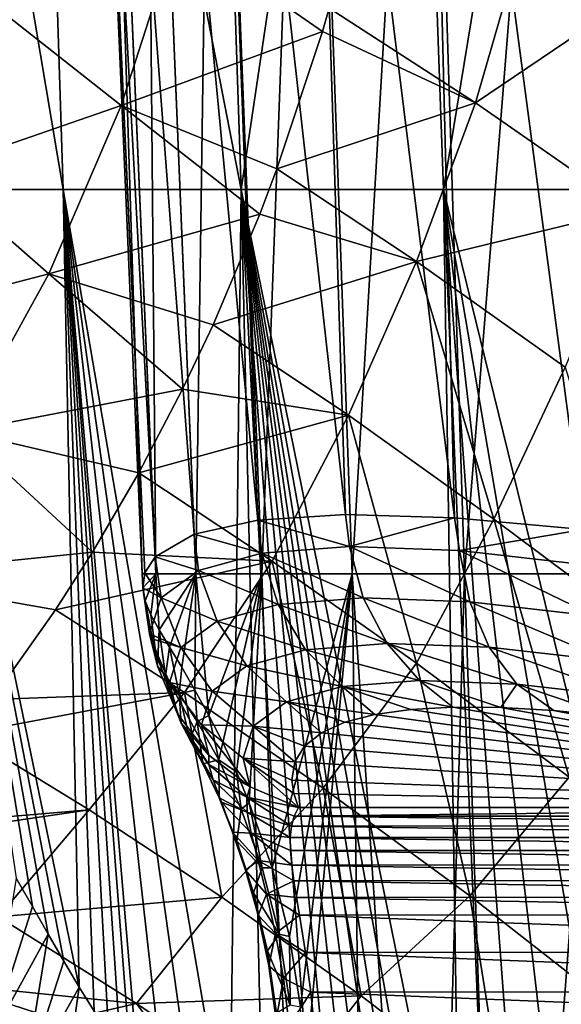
# Model space of a CAD drawing. Header units: metres. Extents: x -62 to 300, y -109 to 109.
# Tile 93 of 256: x -9.27 to -5.49, y -66.17 to -59.3. Entities that reach past the tile are written whole.
import ezdxf

# ---------------------------------------------------------------- set-up
doc = ezdxf.new("R2010")
doc.units = ezdxf.units.M
doc.layers.add('solid_500635', color=7, linetype='CONTINUOUS')

msp = doc.modelspace()

# ---------------------------------------------------------------- linework, layer by layer
at = {"layer": 'solid_500635'}
for points in [[(-10.252373, -52.848614, 6.5888), (-10.006581, -60.484821, 6.276849), (-8.965108, -60.484821, 7.691381)], [(-9.210335, -52.848614, 7.9808), (-10.252373, -52.848614, 6.5888), (-8.965108, -60.484821, 7.691381)], [(-9.210335, -52.848614, 7.9808), (-8.965108, -60.484821, 7.691381), (-7.72538, -60.484821, 8.935827)], [(-7.9808, -52.848614, 9.210335), (-9.210335, -52.848614, 7.9808), (-7.72538, -60.484821, 8.935827)], [(-6.5888, -52.848614, 10.252373), (-7.9808, -52.848614, 9.210335), (-7.72538, -60.484821, 8.935827)], [(-6.5888, -52.848614, 10.252373), (-7.72538, -60.484821, 8.935827), (-6.314815, -60.484821, 9.982666)], [(-5.062671, -52.848614, 11.085702), (-6.5888, -52.848614, 10.252373), (-6.314815, -60.484821, 9.982666)], [(-5.062671, -52.848614, 11.085702), (-6.314815, -60.484821, 9.982666), (-4.764603, -60.484821, 10.808749)], [(-8.394999, -63.158161, -0.563019), (-8.787308, -54.526566), (-8.783392, -54.599224)], [(-8.323885, -63.046669, -1.251908), (-8.787308, -54.526566), (-8.394999, -63.158161, -0.563019)], [(-8.689161, -54.526566, -1.30968), (-8.787308, -54.526566), (-8.323885, -63.046669, -1.251908)], [(-8.783392, -54.599224), (-8.689161, -54.526566, 1.30968), (-8.413626, -63.165276)], [(-8.689161, -54.526566, 1.30968), (-8.319653, -63.165276, 1.253986), (-8.413626, -63.165276)], [(-8.689161, -54.526566, 1.30968), (-8.396913, -54.526566, 2.590105), (-8.319653, -63.165276, 1.253986)], [(-8.053112, -62.88924, -2.467647), (-8.689161, -54.526566, -1.30968), (-8.323885, -63.046669, -1.251908)], [(-8.053112, -62.88924, -2.467647), (-8.396913, -54.526566, -2.590105), (-8.689161, -54.526566, -1.30968)], [(-8.396913, -54.526566, 2.590105), (-8.039832, -63.165276, 2.47996), (-8.319653, -63.165276, 1.253986)], [(-8.396913, -54.526566, 2.590105), (-7.917091, -54.526566, 3.81267), (-8.039832, -63.165276, 2.47996)], [(-7.60747, -62.7906, -3.622667), (-7.917091, -54.526566, -3.81267), (-8.396913, -54.526566, -2.590105)], [(-8.053112, -62.88924, -2.467647), (-7.60747, -62.7906, -3.622667), (-8.396913, -54.526566, -2.590105)], [(-7.917091, -54.526566, 3.81267), (-7.580415, -63.165276, 3.650535), (-8.039832, -63.165276, 2.47996)], [(-7.917091, -54.526566, 3.81267), (-7.260415, -54.526566, 4.950067), (-7.580415, -63.165276, 3.650535)], [(-6.998219, -62.752052, -4.695105), (-7.260415, -54.526566, -4.950067), (-7.917091, -54.526566, -3.81267)], [(-7.60747, -62.7906, -3.622667), (-6.998219, -62.752052, -4.695105), (-7.917091, -54.526566, -3.81267)], [(-7.260415, -54.526566, 4.950067), (-6.951663, -63.165276, 4.739564), (-7.580415, -63.165276, 3.650535)], [(-7.260415, -54.526566, 4.950067), (-6.441553, -54.526566, 5.976887), (-6.951663, -63.165276, 4.739564)], [(-6.237777, -62.77409, -5.665401), (-6.441553, -54.526566, -5.976887), (-7.260415, -54.526566, -4.950067)], [(-6.998219, -62.752052, -4.695105), (-6.237777, -62.77409, -5.665401), (-7.260415, -54.526566, -4.950067)], [(-6.441553, -54.526566, 5.976887), (-6.167624, -63.165276, 5.722719), (-6.951663, -63.165276, 4.739564)], [(-6.441553, -54.526566, 5.976887), (-5.478797, -54.526566, 6.870194), (-6.167624, -63.165276, 5.722719)], [(-5.339831, -62.85648, -6.515094), (-5.478797, -54.526566, -6.870194), (-6.441553, -54.526566, -5.976887)], [(-6.237777, -62.77409, -5.665401), (-5.339831, -62.85648, -6.515094), (-6.441553, -54.526566, -5.976887)], [(-5.478797, -54.526566, 6.870194), (-5.24581, -63.165276, 6.578037), (-6.167624, -63.165276, 5.722719)], [(-8.394999, -63.158161, -0.563019), (-8.783392, -54.599224), (-8.413626, -63.165276)], [(-8.168373, -58.682114, -8.77133), (-8.561923, -59.90015, -8.728013), (-9.429881, -59.215851, -7.772156)], [(-8.168373, -58.682114, -8.77133), (-7.157706, -59.383247, -9.591311), (-8.561923, -59.90015, -8.728013)], [(-8.168373, -58.682114, -8.77133), (-7.110384, -59.22052, -9.602831), (-7.157706, -59.383247, -9.591311)], [(-6.090577, -59.881332, -10.24956), (-7.110384, -59.22052, -9.602831), (-5.766238, -58.754169, -10.39183)], [(-6.090577, -59.881332, -10.24956), (-5.766238, -58.754169, -10.39183), (-5.090704, -59.205669, -10.717291)], [(-8.561923, -59.90015, -8.728013), (-9.883895, -60.356716, -7.829632), (-9.429881, -59.215851, -7.772156)], [(-7.157706, -59.383247, -9.591311), (-7.110384, -59.22052, -9.602831), (-6.090577, -59.881332, -10.24956)], [(-5.018317, -60.62735, -10.783707), (-6.090577, -59.881332, -10.24956), (-5.090704, -59.205669, -10.717291)], [(-8.561923, -59.90015, -8.728013), (-7.157706, -59.383247, -9.591311), (-7.475625, -60.34267, -9.580503)], [(-7.475625, -60.34267, -9.580503), (-7.157706, -59.383247, -9.591311), (-6.090577, -59.881332, -10.24956)], [(-8.561923, -59.90015, -8.728013), (-9.066285, -61.072697, -8.832461), (-9.883895, -60.356716, -7.829632)], [(-8.561923, -59.90015, -8.728013), (-7.594735, -60.657211, -9.598805), (-9.066285, -61.072697, -8.832461)], [(-8.561923, -59.90015, -8.728013), (-7.475625, -60.34267, -9.580503), (-7.594735, -60.657211, -9.598805)], [(-6.501846, -60.987724, -10.243539), (-7.475625, -60.34267, -9.580503), (-6.090577, -59.881332, -10.24956)], [(-6.501846, -60.987724, -10.243539), (-6.090577, -59.881332, -10.24956), (-5.018317, -60.62735, -10.783707)], [(-9.066285, -61.072697, -8.832461), (-10.447631, -61.434147, -8.008621), (-9.883895, -60.356716, -7.829632)], [(-7.594735, -60.657211, -9.598805), (-7.475625, -60.34267, -9.580503), (-6.501846, -60.987724, -10.243539)], [(-10.006581, -60.484821, 6.276849), (-8.96075, -65.864525, 7.422946), (-8.853005, -66.045822, 7.543905)], [(-8.965108, -60.484821, 7.691381), (-10.006581, -60.484821, 6.276849), (-8.853005, -66.045822, 7.543905)], [(-10.006581, -60.484821, 6.276849), (-9.069475, -65.675964, 7.297616), (-8.96075, -65.864525, 7.422946)], [(-10.006581, -60.484821, 6.276849), (-9.179608, -65.483383, 7.166967), (-9.069475, -65.675964, 7.297616)], [(-10.006581, -60.484821, 6.276849), (-9.292625, -65.285339, 7.028763), (-9.179608, -65.483383, 7.166967)], [(-8.965108, -60.484821, 7.691381), (-8.496992, -66.547394, 7.924396), (-8.444633, -66.591751, 7.9786)], [(-8.264602, -66.745224, 8.159686), (-8.965108, -60.484821, 7.691381), (-8.444633, -66.591751, 7.9786)], [(-8.965108, -60.484821, 7.691381), (-8.565719, -66.470436, 7.852841), (-8.496992, -66.547394, 7.924396)], [(-8.965108, -60.484821, 7.691381), (-8.649849, -66.360168, 7.76415), (-8.565719, -66.470436, 7.852841)], [(-8.965108, -60.484821, 7.691381), (-8.748509, -66.213219, 7.658388), (-8.649849, -66.360168, 7.76415)], [(-8.965108, -60.484821, 7.691381), (-8.853005, -66.045822, 7.543905), (-8.748509, -66.213219, 7.658388)], [(-7.804467, -67.248367, 8.58505), (-7.72538, -60.484821, 8.935827), (-8.965108, -60.484821, 7.691381)], [(-8.049754, -66.96627, 8.36448), (-7.804467, -67.248367, 8.58505), (-8.965108, -60.484821, 7.691381)], [(-8.264602, -66.745224, 8.159686), (-8.049754, -66.96627, 8.36448), (-8.965108, -60.484821, 7.691381)], [(-7.804467, -67.248367, 8.58505), (-7.564467, -67.526558, 8.789084), (-7.72538, -60.484821, 8.935827)], [(-6.198453, -67.993736, 9.788637), (-6.314815, -60.484821, 9.982666), (-7.72538, -60.484821, 8.935827)], [(-6.362245, -68.067024, 9.681168), (-6.198453, -67.993736, 9.788637), (-7.72538, -60.484821, 8.935827)], [(-6.501618, -68.109116, 9.587082), (-6.362245, -68.067024, 9.681168), (-7.72538, -60.484821, 8.935827)], [(-6.622525, -68.118683, 9.503726), (-6.501618, -68.109116, 9.587082), (-7.72538, -60.484821, 8.935827)], [(-6.740637, -68.109756, 9.420546), (-6.622525, -68.118683, 9.503726), (-7.72538, -60.484821, 8.935827)], [(-6.867696, -68.075493, 9.329196), (-6.740637, -68.109756, 9.420546), (-7.72538, -60.484821, 8.935827)], [(-7.007033, -68.013771, 9.226598), (-6.867696, -68.075493, 9.329196), (-7.72538, -60.484821, 8.935827)], [(-7.166256, -67.907837, 9.10629), (-7.007033, -68.013771, 9.226598), (-7.72538, -60.484821, 8.935827)], [(-7.351802, -67.747322, 8.961554), (-7.166256, -67.907837, 9.10629), (-7.72538, -60.484821, 8.935827)], [(-7.564467, -67.526558, 8.789084), (-7.351802, -67.747322, 8.961554), (-7.72538, -60.484821, 8.935827)], [(-4.801365, -66.646637, 10.577615), (-4.764603, -60.484821, 10.808749), (-6.314815, -60.484821, 9.982666)], [(-5.187737, -67.093445, 10.381817), (-4.801365, -66.646637, 10.577615), (-6.314815, -60.484821, 9.982666)], [(-5.507585, -67.438461, 10.206893), (-5.187737, -67.093445, 10.381817), (-6.314815, -60.484821, 9.982666)], [(-5.778294, -67.694954, 10.049664), (-5.507585, -67.438461, 10.206893), (-6.314815, -60.484821, 9.982666)], [(-6.005927, -67.876389, 9.910796), (-5.778294, -67.694954, 10.049664), (-6.314815, -60.484821, 9.982666)], [(-6.198453, -67.993736, 9.788637), (-6.005927, -67.876389, 9.910796), (-6.314815, -60.484821, 9.982666)], [(-9.066285, -61.072697, -8.832461), (-7.594735, -60.657211, -9.598805), (-7.920542, -61.42981, -9.692554)], [(-7.920542, -61.42981, -9.692554), (-7.594735, -60.657211, -9.598805), (-6.501846, -60.987724, -10.243539)], [(-5.465254, -61.723518, -10.807846), (-6.501846, -60.987724, -10.243539), (-5.018317, -60.62735, -10.783707)], [(-6.976997, -62.059338, -10.380149), (-7.920542, -61.42981, -9.692554), (-6.501846, -60.987724, -10.243539)], [(-5.963248, -62.783585, -10.979938), (-6.976997, -62.059338, -10.380149), (-6.501846, -60.987724, -10.243539)], [(-5.963248, -62.783585, -10.979938), (-6.501846, -60.987724, -10.243539), (-5.465254, -61.723518, -10.807846)], [(-9.066285, -61.072697, -8.832461), (-9.671078, -62.173412, -9.083435), (-10.447631, -61.434147, -8.008621)], [(-9.066285, -61.072697, -8.832461), (-8.132792, -61.877998, -9.781063), (-9.671078, -62.173412, -9.083435)], [(-9.066285, -61.072697, -8.832461), (-7.920542, -61.42981, -9.692554), (-8.132792, -61.877998, -9.781063)], [(-8.132792, -61.877998, -9.781063), (-7.920542, -61.42981, -9.692554), (-6.976997, -62.059338, -10.380149)], [(-4.890528, -63.58522, -11.485051), (-5.963248, -62.783585, -10.979938), (-5.465254, -61.723518, -10.807846)], [(-9.671078, -62.173412, -9.083435), (-8.132792, -61.877998, -9.781063), (-8.437485, -62.46117, -9.938092)], [(-8.437485, -62.46117, -9.938092), (-8.132792, -61.877998, -9.781063), (-6.976997, -62.059338, -10.380149)], [(-7.507507, -63.075478, -10.658095), (-8.437485, -62.46117, -9.938092), (-6.976997, -62.059338, -10.380149)], [(-6.503172, -63.787113, -11.298077), (-7.507507, -63.075478, -10.658095), (-6.976997, -62.059338, -10.380149)], [(-6.503172, -63.787113, -11.298077), (-6.976997, -62.059338, -10.380149), (-5.963248, -62.783585, -10.979938)], [(-9.671078, -62.173412, -9.083435), (-8.760419, -63.014824, -10.136588), (-10.362138, -63.17857, -9.474212)], [(-9.671078, -62.173412, -9.083435), (-8.437485, -62.46117, -9.938092), (-8.760419, -63.014824, -10.136588)], [(-8.760419, -63.014824, -10.136588), (-8.437485, -62.46117, -9.938092), (-7.507507, -63.075478, -10.658095)], [(-7.581706, -63.020775, -3.617112), (-7.60747, -62.7906, -3.622667), (-8.053112, -62.88924, -2.467647)], [(-6.970358, -62.973663, -4.693483), (-6.998219, -62.752052, -4.695105), (-7.60747, -62.7906, -3.622667)], [(-6.970358, -62.973663, -4.693483), (-7.60747, -62.7906, -3.622667), (-7.581706, -63.020775, -3.617112)], [(-6.970358, -62.973663, -4.693483), (-6.237777, -62.77409, -5.665401), (-6.998219, -62.752052, -4.695105)], [(-6.203333, -63.002129, -5.666066), (-6.237777, -62.77409, -5.665401), (-6.970358, -62.973663, -4.693483)], [(-5.439128, -64.583099, -11.849964), (-6.503172, -63.787113, -11.298077), (-5.963248, -62.783585, -10.979938)], [(-6.203333, -63.002129, -5.666066), (-5.339831, -62.85648, -6.515094), (-6.237777, -62.77409, -5.665401)], [(-5.439128, -64.583099, -11.849964), (-5.963248, -62.783585, -10.979938), (-4.890528, -63.58522, -11.485051)], [(-5.302671, -63.104988, -6.508466), (-5.339831, -62.85648, -6.515094), (-6.203333, -63.002129, -5.666066)], [(-8.021936, -63.141457, -2.467649), (-8.053112, -62.88924, -2.467647), (-8.323885, -63.046669, -1.251908)], [(-7.581706, -63.020775, -3.617112), (-8.053112, -62.88924, -2.467647), (-8.021936, -63.141457, -2.467649)], [(-6.970358, -62.973663, -4.693483), (-7.581706, -63.020775, -3.617112), (-6.874334, -63.331768, -4.632153)], [(-6.970358, -62.973663, -4.693483), (-6.874334, -63.331768, -4.632153), (-6.131471, -63.359337, -5.574098)], [(-6.203333, -63.002129, -5.666066), (-6.970358, -62.973663, -4.693483), (-6.131471, -63.359337, -5.574098)], [(-6.203333, -63.002129, -5.666066), (-6.131471, -63.359337, -5.574098), (-5.258948, -63.458984, -6.390174)], [(-5.302671, -63.104988, -6.508466), (-6.203333, -63.002129, -5.666066), (-5.258948, -63.458984, -6.390174)], [(-10.362138, -63.17857, -9.474212), (-8.760419, -63.014824, -10.136588), (-9.017859, -63.416504, -10.314577)], [(-9.017859, -63.416504, -10.314577), (-8.760419, -63.014824, -10.136588), (-7.507507, -63.075478, -10.658095)], [(-8.120491, -63.992207, -11.047402), (-9.017859, -63.416504, -10.314577), (-7.507507, -63.075478, -10.658095)], [(-8.282796, -63.331123, -1.276656), (-8.323885, -63.046669, -1.251908), (-8.394999, -63.158161, -0.563019)], [(-8.021936, -63.141457, -2.467649), (-8.323885, -63.046669, -1.251908), (-8.282796, -63.331123, -1.276656)], [(-7.153144, -64.65921, -11.710254), (-8.120491, -63.992207, -11.047402), (-7.507507, -63.075478, -10.658095)], [(-7.581706, -63.020775, -3.617112), (-8.021936, -63.141457, -2.467649), (-7.466443, -63.377399, -3.589648)], [(-7.581706, -63.020775, -3.617112), (-7.466443, -63.377399, -3.589648), (-6.874334, -63.331768, -4.632153)], [(-7.153144, -64.65921, -11.710254), (-7.507507, -63.075478, -10.658095), (-6.503172, -63.787113, -11.298077)], [(-8.021936, -63.141457, -2.467649), (-8.282796, -63.331123, -1.276656), (-7.892956, -63.494328, -2.475978)], [(-8.021936, -63.141457, -2.467649), (-7.892956, -63.494328, -2.475978), (-7.466443, -63.377399, -3.589648)], [(-10.362138, -63.17857, -9.474212), (-9.017859, -63.416504, -10.314577), (-9.462118, -64.039612, -10.656599)], [(-8.394999, -63.158161, -0.563019), (-8.413626, -63.165276), (-8.41051, -63.261387)], [(-8.41051, -63.261387), (-8.413626, -63.165276), (-8.319653, -63.165276, 1.253986)], [(-8.282796, -63.331123, -1.276656), (-8.394999, -63.158161, -0.563019), (-8.41051, -63.261387)], [(-8.394785, -63.353649, 0.462941), (-8.41051, -63.261387), (-8.319653, -63.165276, 1.253986)], [(-8.353913, -63.451591, 0.919924), (-8.394785, -63.353649, 0.462941), (-8.319653, -63.165276, 1.253986)], [(-8.296077, -63.554234, 1.324596), (-8.353913, -63.451591, 0.919924), (-8.319653, -63.165276, 1.253986)], [(-8.296077, -63.554234, 1.324596), (-8.319653, -63.165276, 1.253986), (-8.039832, -63.165276, 2.47996)], [(-8.223321, -63.6754, 1.700732), (-8.296077, -63.554234, 1.324596), (-8.039832, -63.165276, 2.47996)], [(-8.139224, -63.815308, 2.048286), (-8.223321, -63.6754, 1.700732), (-8.039832, -63.165276, 2.47996)], [(-8.046832, -63.975262, 2.368218), (-8.139224, -63.815308, 2.048286), (-8.039832, -63.165276, 2.47996)], [(-7.950089, -64.15155, 2.658275), (-8.046832, -63.975262, 2.368218), (-8.039832, -63.165276, 2.47996)], [(-7.950089, -64.15155, 2.658275), (-8.039832, -63.165276, 2.47996), (-7.580415, -63.165276, 3.650535)], [(-7.853002, -64.341339, 2.916461), (-7.950089, -64.15155, 2.658275), (-7.580415, -63.165276, 3.650535)], [(-7.758075, -64.546043, 3.144356), (-7.853002, -64.341339, 2.916461), (-7.580415, -63.165276, 3.650535)], [(-7.667761, -64.760368, 3.343151), (-7.758075, -64.546043, 3.144356), (-7.580415, -63.165276, 3.650535)], [(-7.50954, -65.214447, 3.655864), (-7.667761, -64.760368, 3.343151), (-7.580415, -63.165276, 3.650535)], [(-7.50954, -65.214447, 3.655864), (-7.580415, -63.165276, 3.650535), (-6.951663, -63.165276, 4.739564)], [(-7.388257, -65.693367, 3.867487), (-7.50954, -65.214447, 3.655864), (-6.951663, -63.165276, 4.739564)], [(-7.310669, -66.186295, 3.985865), (-7.388257, -65.693367, 3.867487), (-6.951663, -63.165276, 4.739564)], [(-7.280243, -66.684723, 4.016021), (-7.310669, -66.186295, 3.985865), (-6.951663, -63.165276, 4.739564)], [(-6.84885, -70.916893, 4.574399), (-7.280243, -66.684723, 4.016021), (-6.951663, -63.165276, 4.739564)], [(-6.400339, -71.269981, 5.176414), (-6.951663, -63.165276, 4.739564), (-6.167624, -63.165276, 5.722719)], [(-6.400339, -71.269981, 5.176414), (-6.84885, -70.916893, 4.574399), (-6.951663, -63.165276, 4.739564)], [(-5.88336, -71.556984, 5.752444), (-6.400339, -71.269981, 5.176414), (-6.167624, -63.165276, 5.722719)], [(-5.88336, -71.556984, 5.752444), (-6.167624, -63.165276, 5.722719), (-5.24581, -63.165276, 6.578037)], [(-5.286323, -71.745773, 6.302098), (-5.88336, -71.556984, 5.752444), (-5.24581, -63.165276, 6.578037)], [(-8.306751, -63.808514, 0.817575), (-8.41051, -63.261387), (-8.394785, -63.353649, 0.462941)], [(-8.362963, -63.582912, -0.075676), (-8.41051, -63.261387), (-8.306751, -63.808514, 0.817575)], [(-8.282796, -63.331123, -1.276656), (-8.41051, -63.261387), (-8.362963, -63.582912, -0.075676)], [(-8.282796, -63.331123, -1.276656), (-8.362963, -63.582912, -0.075676), (-8.145825, -63.678204, -1.321404)], [(-8.282796, -63.331123, -1.276656), (-8.145825, -63.678204, -1.321404), (-7.892956, -63.494328, -2.475978)], [(-6.874334, -63.331768, -4.632153), (-7.466443, -63.377399, -3.589648), (-6.707584, -63.65033, -4.522882)], [(-6.874334, -63.331768, -4.632153), (-6.707584, -63.65033, -4.522882), (-5.995376, -63.676762, -5.425957)], [(-6.131471, -63.359337, -5.574098), (-6.874334, -63.331768, -4.632153), (-5.995376, -63.676762, -5.425957)], [(-9.462118, -64.039612, -10.656599), (-9.017859, -63.416504, -10.314577), (-8.120491, -63.992207, -11.047402)], [(-8.306751, -63.808514, 0.817575), (-8.394785, -63.353649, 0.462941), (-8.353913, -63.451591, 0.919924)], [(-7.466443, -63.377399, -3.589648), (-7.892956, -63.494328, -2.475978), (-7.275286, -63.69408, -3.523343)], [(-7.466443, -63.377399, -3.589648), (-7.275286, -63.69408, -3.523343), (-6.707584, -63.65033, -4.522882)], [(-6.131471, -63.359337, -5.574098), (-5.995376, -63.676762, -5.425957), (-5.158551, -63.772335, -6.208636)], [(-5.258948, -63.458984, -6.390174), (-6.131471, -63.359337, -5.574098), (-5.158551, -63.772335, -6.208636)], [(-8.306751, -63.808514, 0.817575), (-8.353913, -63.451591, 0.919924), (-8.296077, -63.554234, 1.324596)], [(-8.306751, -63.808514, 0.817575), (-8.296077, -63.554234, 1.324596), (-8.251424, -63.876572, 1.347666)], [(-8.251424, -63.876572, 1.347666), (-8.296077, -63.554234, 1.324596), (-8.223321, -63.6754, 1.700732)], [(-7.892956, -63.494328, -2.475978), (-8.145825, -63.678204, -1.321404), (-7.684396, -63.806244, -2.455083)], [(-7.892956, -63.494328, -2.475978), (-7.684396, -63.806244, -2.455083), (-7.275286, -63.69408, -3.523343)], [(-8.362963, -63.582912, -0.075676), (-8.306751, -63.808514, 0.817575), (-8.169012, -64.141502, 0.710952)], [(-8.354082, -63.614677, -0.083184), (-8.362963, -63.582912, -0.075676), (-8.169012, -64.141502, 0.710952)], [(-8.145825, -63.678204, -1.321404), (-8.362963, -63.582912, -0.075676), (-8.354082, -63.614677, -0.083184)], [(-8.223586, -63.922478, -0.156272), (-8.354082, -63.614677, -0.083184), (-8.169012, -64.141502, 0.710952)], [(-8.145825, -63.678204, -1.321404), (-8.354082, -63.614677, -0.083184), (-8.223586, -63.922478, -0.156272)], [(-8.251424, -63.876572, 1.347666), (-8.223321, -63.6754, 1.700732), (-8.157393, -64.001053, 1.865955)], [(-8.145825, -63.678204, -1.321404), (-8.223586, -63.922478, -0.156272), (-7.927129, -63.982765, -1.346712)], [(-8.157393, -64.001053, 1.865955), (-8.223321, -63.6754, 1.700732), (-8.139224, -63.815308, 2.048286)], [(-8.145825, -63.678204, -1.321404), (-7.927129, -63.982765, -1.346712), (-7.684396, -63.806244, -2.455083)], [(-7.275286, -63.69408, -3.523343), (-7.684396, -63.806244, -2.455083), (-7.02023, -63.950939, -3.422358)], [(-6.707584, -63.65033, -4.522882), (-7.275286, -63.69408, -3.523343), (-6.480572, -63.909348, -4.37253)], [(-7.275286, -63.69408, -3.523343), (-7.02023, -63.950939, -3.422358), (-6.480572, -63.909348, -4.37253)], [(-6.707584, -63.65033, -4.522882), (-6.480572, -63.909348, -4.37253), (-5.803585, -63.934475, -5.230941)], [(-5.995376, -63.676762, -5.425957), (-6.707584, -63.65033, -4.522882), (-5.803585, -63.934475, -5.230941)], [(-5.995376, -63.676762, -5.425957), (-5.803585, -63.934475, -5.230941), (-5.007779, -64.025368, -5.975245)], [(-5.158551, -63.772335, -6.208636), (-5.995376, -63.676762, -5.425957), (-5.007779, -64.025368, -5.975245)], [(-8.306751, -63.808514, 0.817575), (-8.251424, -63.876572, 1.347666), (-8.169012, -64.141502, 0.710952)], [(-8.157393, -64.001053, 1.865955), (-8.139224, -63.815308, 2.048286), (-8.046832, -63.975262, 2.368218)], [(-7.684396, -63.806244, -2.455083), (-7.927129, -63.982765, -1.346712), (-7.409345, -64.057625, -2.406275)], [(-7.684396, -63.806244, -2.455083), (-7.409345, -64.057625, -2.406275), (-7.02023, -63.950939, -3.422358)], [(-6.131895, -65.409554, -12.296609), (-7.153144, -64.65921, -11.710254), (-6.503172, -63.787113, -11.298077)], [(-6.131895, -65.409554, -12.296609), (-6.503172, -63.787113, -11.298077), (-5.439128, -64.583099, -11.849964)], [(-8.251424, -63.876572, 1.347666), (-8.143293, -64.205704, 1.202096), (-8.169012, -64.141502, 0.710952)], [(-8.251424, -63.876572, 1.347666), (-8.157393, -64.001053, 1.865955), (-8.143293, -64.205704, 1.202096)], [(-8.223586, -63.922478, -0.156272), (-8.169012, -64.141502, 0.710952), (-7.949336, -64.4282, 0.607143)], [(-8.001838, -64.217514, -0.227059), (-8.223586, -63.922478, -0.156272), (-7.949336, -64.4282, 0.607143)], [(-7.927129, -63.982765, -1.346712), (-8.223586, -63.922478, -0.156272), (-8.001838, -64.217514, -0.227059)], [(-7.02023, -63.950939, -3.422358), (-7.409345, -64.057625, -2.406275), (-6.793918, -64.145226, -3.125848)], [(-6.480572, -63.909348, -4.37253), (-7.02023, -63.950939, -3.422358), (-6.248655, -64.09314, -4.129324)], [(-7.02023, -63.950939, -3.422358), (-6.793918, -64.145226, -3.125848), (-6.541575, -64.109581, -3.640047)], [(-7.02023, -63.950939, -3.422358), (-6.541575, -64.109581, -3.640047), (-6.248655, -64.09314, -4.129324)], [(-6.480572, -63.909348, -4.37253), (-6.248655, -64.09314, -4.129324), (-5.915225, -64.096024, -4.593079)], [(-5.803585, -63.934475, -5.230941), (-6.480572, -63.909348, -4.37253), (-5.915225, -64.096024, -4.593079)], [(-5.803585, -63.934475, -5.230941), (-5.915225, -64.096024, -4.593079), (-5.544184, -64.118088, -5.027749)], [(-5.803585, -63.934475, -5.230941), (-5.544184, -64.118088, -5.027749), (-5.138082, -64.159378, -5.429567)], [(-5.007779, -64.025368, -5.975245), (-5.803585, -63.934475, -5.230941), (-5.138082, -64.159378, -5.429567)], [(-9.649938, -64.279289, -10.813021), (-9.462118, -64.039612, -10.656599), (-8.120491, -63.992207, -11.047402)], [(-8.785194, -64.808983, -11.54967), (-9.649938, -64.279289, -10.813021), (-8.120491, -63.992207, -11.047402)], [(-7.859001, -65.41967, -12.224677), (-8.785194, -64.808983, -11.54967), (-8.120491, -63.992207, -11.047402)], [(-8.157393, -64.001053, 1.865955), (-8.046832, -63.975262, 2.368218), (-8.030219, -64.193466, 2.357641)], [(-8.157393, -64.001053, 1.865955), (-8.082399, -64.31871, 1.679713), (-8.143293, -64.205704, 1.202096)], [(-8.157393, -64.001053, 1.865955), (-8.030219, -64.193466, 2.357641), (-8.082399, -64.31871, 1.679713)], [(-7.859001, -65.41967, -12.224677), (-8.120491, -63.992207, -11.047402), (-7.153144, -64.65921, -11.710254)], [(-8.030219, -64.193466, 2.357641), (-8.046832, -63.975262, 2.368218), (-7.950089, -64.15155, 2.658275)], [(-7.927129, -63.982765, -1.346712), (-8.001838, -64.217514, -0.227059), (-7.640433, -64.2257, -1.350992)], [(-7.927129, -63.982765, -1.346712), (-7.640433, -64.2257, -1.350992), (-7.409345, -64.057625, -2.406275)], [(-7.409345, -64.057625, -2.406275), (-7.640433, -64.2257, -1.350992), (-7.16563, -64.273697, -2.04063)], [(-7.409345, -64.057625, -2.406275), (-7.16563, -64.273697, -2.04063), (-7.001702, -64.199913, -2.593121)], [(-7.409345, -64.057625, -2.406275), (-7.001702, -64.199913, -2.593121), (-6.793918, -64.145226, -3.125848)], [(-2.097567, -64.794647, -7.030554), (-6.248655, -64.09314, -4.129324), (-6.541575, -64.109581, -3.640047)], [(-2.097567, -64.794647, -7.030554), (-5.915225, -64.096024, -4.593079), (-6.248655, -64.09314, -4.129324)], [(-2.097567, -64.794647, -7.030554), (-5.544184, -64.118088, -5.027749), (-5.915225, -64.096024, -4.593079)], [(-8.169012, -64.141502, 0.710952), (-8.143293, -64.205704, 1.202096), (-7.949336, -64.4282, 0.607143)], [(-8.030219, -64.193466, 2.357641), (-7.950089, -64.15155, 2.658275), (-7.88058, -64.461182, 2.805625)], [(-7.88058, -64.461182, 2.805625), (-7.950089, -64.15155, 2.658275), (-7.853002, -64.341339, 2.916461)], [(-2.097567, -64.794647, -7.030554), (-6.793918, -64.145226, -3.125848), (-7.001702, -64.199913, -2.593121)], [(-2.097567, -64.794647, -7.030554), (-6.541575, -64.109581, -3.640047), (-6.793918, -64.145226, -3.125848)], [(-2.097567, -64.794647, -7.030554), (-5.138082, -64.159378, -5.429567), (-5.544184, -64.118088, -5.027749)], [(-8.143293, -64.205704, 1.202096), (-7.950588, -64.493492, 1.056311), (-7.949336, -64.4282, 0.607143)], [(-8.143293, -64.205704, 1.202096), (-8.082399, -64.31871, 1.679713), (-7.950588, -64.493492, 1.056311)], [(-8.030219, -64.193466, 2.357641), (-7.99075, -64.490341, 2.130674), (-8.082399, -64.31871, 1.679713)], [(-8.030219, -64.193466, 2.357641), (-7.88058, -64.461182, 2.805625), (-7.99075, -64.490341, 2.130674)], [(-8.001838, -64.217514, -0.227059), (-7.949336, -64.4282, 0.607143), (-7.661506, -64.650612, 0.512665)], [(-7.711637, -64.449493, -0.283594), (-8.001838, -64.217514, -0.227059), (-7.661506, -64.650612, 0.512665)], [(-7.640433, -64.2257, -1.350992), (-8.001838, -64.217514, -0.227059), (-7.711637, -64.449493, -0.283594)], [(-7.640433, -64.2257, -1.350992), (-7.711637, -64.449493, -0.283594), (-7.350542, -64.475601, -0.905288)], [(-7.640433, -64.2257, -1.350992), (-7.350542, -64.475601, -0.905288), (-7.28209, -64.365631, -1.477575)], [(-7.640433, -64.2257, -1.350992), (-7.28209, -64.365631, -1.477575), (-7.16563, -64.273697, -2.04063)], [(-2.097567, -64.794647, -7.030554), (-7.001702, -64.199913, -2.593121), (-7.16563, -64.273697, -2.04063)], [(-10.219776, -64.929596, -11.325838), (-9.649938, -64.279289, -10.813021), (-8.785194, -64.808983, -11.54967)], [(-2.097567, -64.794647, -7.030554), (-7.16563, -64.273697, -2.04063), (-7.28209, -64.365631, -1.477575)], [(-8.082399, -64.31871, 1.679713), (-7.920656, -64.59996, 1.490085), (-7.950588, -64.493492, 1.056311)], [(-8.082399, -64.31871, 1.679713), (-7.99075, -64.490341, 2.130674), (-7.920656, -64.59996, 1.490085)], [(-7.88058, -64.461182, 2.805625), (-7.853002, -64.341339, 2.916461), (-7.758075, -64.546043, 3.144356)], [(-2.097567, -64.794647, -7.030554), (-7.28209, -64.365631, -1.477575), (-7.350542, -64.475601, -0.905288)], [(-7.949336, -64.4282, 0.607143), (-7.950588, -64.493492, 1.056311), (-7.661506, -64.650612, 0.512665)], [(-7.711637, -64.449493, -0.283594), (-7.371581, -64.603737, -0.322298), (-7.350542, -64.475601, -0.905288)], [(-7.711637, -64.449493, -0.283594), (-7.358122, -64.696335, 0.058061), (-7.371581, -64.603737, -0.322298)], [(-7.711637, -64.449493, -0.283594), (-7.32397, -64.794647, 0.433523), (-7.358122, -64.696335, 0.058061)], [(-7.711637, -64.449493, -0.283594), (-7.661506, -64.650612, 0.512665), (-7.32397, -64.794647, 0.433523)], [(-7.88058, -64.461182, 2.805625), (-7.877122, -64.726906, 2.53994), (-7.99075, -64.490341, 2.130674)], [(-7.99075, -64.490341, 2.130674), (-7.862852, -64.755577, 1.897239), (-7.920656, -64.59996, 1.490085)], [(-7.99075, -64.490341, 2.130674), (-7.877122, -64.726906, 2.53994), (-7.862852, -64.755577, 1.897239)], [(-7.950588, -64.493492, 1.056311), (-7.685403, -64.72187, 0.919459), (-7.661506, -64.650612, 0.512665)], [(-7.950588, -64.493492, 1.056311), (-7.920656, -64.59996, 1.490085), (-7.685403, -64.72187, 0.919459)], [(-7.88058, -64.461182, 2.805625), (-7.758075, -64.546043, 3.144356), (-7.723936, -64.80426, 3.190455)], [(-7.88058, -64.461182, 2.805625), (-7.723936, -64.80426, 3.190455), (-7.877122, -64.726906, 2.53994)], [(-2.097567, -64.794647, -7.030554), (-7.350542, -64.475601, -0.905288), (-7.371581, -64.603737, -0.322298)], [(-7.723936, -64.80426, 3.190455), (-7.758075, -64.546043, 3.144356), (-7.667761, -64.760368, 3.343151)], [(-5.085174, -66.228203, -12.796177), (-6.131895, -65.409554, -12.296609), (-5.439128, -64.583099, -11.849964)], [(-7.920656, -64.59996, 1.490085), (-7.682314, -64.827141, 1.308972), (-7.685403, -64.72187, 0.919459)], [(-7.920656, -64.59996, 1.490085), (-7.862852, -64.755577, 1.897239), (-7.682314, -64.827141, 1.308972)], [(-7.661506, -64.650612, 0.512665), (-7.685403, -64.72187, 0.919459), (-7.32397, -64.794647, 0.433523)], [(-7.358122, -64.696335, 0.058061), (-2.097567, -64.794647, -7.030554), (-7.371581, -64.603737, -0.322298)], [(-6.888295, -66.107178, -12.834182), (-7.859001, -65.41967, -12.224677), (-7.153144, -64.65921, -11.710254)], [(-7.685403, -64.72187, 0.919459), (-7.355145, -64.853546, 0.70794), (-7.32397, -64.794647, 0.433523)], [(-7.685403, -64.72187, 0.919459), (-7.374849, -64.923004, 0.961524), (-7.355145, -64.853546, 0.70794)], [(-7.685403, -64.72187, 0.919459), (-7.682314, -64.827141, 1.308972), (-7.374849, -64.923004, 0.961524)], [(-7.358122, -64.696335, 0.058061), (-7.32397, -64.794647, 0.433523), (-2.097567, -64.794647, -7.030554)], [(-6.888295, -66.107178, -12.834182), (-7.153144, -64.65921, -11.710254), (-6.131895, -65.409554, -12.296609)], [(-7.877122, -64.726906, 2.53994), (-7.783964, -64.965576, 2.26505), (-7.862852, -64.755577, 1.897239)], [(-7.877122, -64.726906, 2.53994), (-7.754444, -65.028595, 2.890542), (-7.783964, -64.965576, 2.26505)], [(-7.723936, -64.80426, 3.190455), (-7.754444, -65.028595, 2.890542), (-7.877122, -64.726906, 2.53994)], [(-7.862852, -64.755577, 1.897239), (-7.654553, -64.972534, 1.671986), (-7.682314, -64.827141, 1.308972)], [(-7.862852, -64.755577, 1.897239), (-7.783964, -64.965576, 2.26505), (-7.654553, -64.972534, 1.671986)], [(-7.723936, -64.80426, 3.190455), (-7.667761, -64.760368, 3.343151), (-7.578253, -65.214371, 3.496543)], [(-7.578253, -65.214371, 3.496543), (-7.667761, -64.760368, 3.343151), (-7.50954, -65.214447, 3.655864)], [(-10.321491, -65.034271, -11.423054), (-10.219776, -64.929596, -11.325838), (-8.785194, -64.808983, -11.54967)], [(-9.417367, -65.556633, -12.211984), (-10.321491, -65.034271, -11.423054), (-8.785194, -64.808983, -11.54967)], [(-9.417367, -65.556633, -12.211984), (-8.785194, -64.808983, -11.54967), (-7.859001, -65.41967, -12.224677)], [(-7.723936, -64.80426, 3.190455), (-7.578253, -65.214371, 3.496543), (-7.754444, -65.028595, 2.890542)], [(-7.682314, -64.827141, 1.308972), (-7.383686, -65.003166, 1.193669), (-7.374849, -64.923004, 0.961524)], [(-7.682314, -64.827141, 1.308972), (-7.654553, -64.972534, 1.671986), (-7.383686, -65.003166, 1.193669)], [(-7.355145, -64.853546, 0.70794), (-7.374849, -64.923004, 0.961524), (-1.620983, -64.922256, -7.258071)], [(-7.355145, -64.853546, 0.70794), (-2.097567, -64.794647, -7.030554), (-7.32397, -64.794647, 0.433523)], [(-7.355145, -64.853546, 0.70794), (-1.851621, -64.853188, -7.153179), (-2.097567, -64.794647, -7.030554)], [(-7.355145, -64.853546, 0.70794), (-1.620983, -64.922256, -7.258071), (-1.851621, -64.853188, -7.153179)], [(-7.374849, -64.923004, 0.961524), (-7.383686, -65.003166, 1.193669), (-1.406428, -65.002037, -7.345601)], [(-7.374849, -64.923004, 0.961524), (-1.406428, -65.002037, -7.345601), (-1.620983, -64.922256, -7.258071)], [(-7.783964, -64.965576, 2.26505), (-7.606953, -65.162224, 1.998207), (-7.654553, -64.972534, 1.671986)], [(-7.783964, -64.965576, 2.26505), (-7.694256, -65.23037, 2.579313), (-7.606953, -65.162224, 1.998207)], [(-7.754444, -65.028595, 2.890542), (-7.694256, -65.23037, 2.579313), (-7.783964, -64.965576, 2.26505)], [(-7.654553, -64.972534, 1.671986), (-7.371907, -65.195694, 1.591249), (-7.381472, -65.094528, 1.403373)], [(-7.654553, -64.972534, 1.671986), (-7.606953, -65.162224, 1.998207), (-7.371907, -65.195694, 1.591249)], [(-7.654553, -64.972534, 1.671986), (-7.381472, -65.094528, 1.403373), (-7.383686, -65.003166, 1.193669)], [(-7.754444, -65.028595, 2.890542), (-7.637957, -65.38842, 3.168894), (-7.694256, -65.23037, 2.579313)], [(-7.578253, -65.214371, 3.496543), (-7.637957, -65.38842, 3.168894), (-7.754444, -65.028595, 2.890542)], [(-7.383686, -65.003166, 1.193669), (-1.208795, -65.093048, -7.415315), (-1.406428, -65.002037, -7.345601)], [(-7.383686, -65.003166, 1.193669), (-7.381472, -65.094528, 1.403373), (-1.208795, -65.093048, -7.415315)], [(-7.381472, -65.094528, 1.403373), (-1.028913, -65.193924, -7.470754), (-1.208795, -65.093048, -7.415315)], [(-7.381472, -65.094528, 1.403373), (-7.371907, -65.195694, 1.591249), (-1.028913, -65.193924, -7.470754)], [(-7.694256, -65.23037, 2.579313), (-7.547153, -65.396935, 2.276303), (-7.606953, -65.162224, 1.998207)], [(-7.606953, -65.162224, 1.998207), (-7.3578, -65.304863, 1.757601), (-7.371907, -65.195694, 1.591249)], [(-7.606953, -65.162224, 1.998207), (-7.547153, -65.396935, 2.276303), (-7.3578, -65.304863, 1.757601)], [(-7.371907, -65.195694, 1.591249), (-0.867571, -65.302887, -7.514538), (-1.028913, -65.193924, -7.470754)], [(-7.371907, -65.195694, 1.591249), (-7.3578, -65.304863, 1.757601), (-0.867571, -65.302887, -7.514538)], [(-7.694256, -65.23037, 2.579313), (-7.606114, -65.544548, 2.828567), (-7.547153, -65.396935, 2.276303)], [(-7.637957, -65.38842, 3.168894), (-7.606114, -65.544548, 2.828567), (-7.694256, -65.23037, 2.579313)], [(-7.578253, -65.214371, 3.496543), (-7.460197, -65.676422, 3.713393), (-7.637957, -65.38842, 3.168894)], [(-7.578253, -65.214371, 3.496543), (-7.50954, -65.214447, 3.655864), (-7.460197, -65.676422, 3.713393)], [(-7.460197, -65.676422, 3.713393), (-7.50954, -65.214447, 3.655864), (-7.388257, -65.693367, 3.867487)], [(-9.47671, -66.41256, 6.81295), (-9.179608, -65.483383, 7.166967), (-9.292625, -65.285339, 7.028763)], [(-7.547153, -65.396935, 2.276303), (-7.338591, -65.421875, 1.901579), (-7.3578, -65.304863, 1.757601)], [(-7.3578, -65.304863, 1.757601), (-0.725349, -65.419807, -7.545915), (-0.867571, -65.302887, -7.514538)], [(-7.3578, -65.304863, 1.757601), (-7.338591, -65.421875, 1.901579), (-0.725349, -65.419807, -7.545915)], [(-7.637957, -65.38842, 3.168894), (-7.542032, -65.793587, 3.365846), (-7.606114, -65.544548, 2.828567)], [(-7.460197, -65.676422, 3.713393), (-7.542032, -65.793587, 3.365846), (-7.637957, -65.38842, 3.168894)], [(-7.606114, -65.544548, 2.828567), (-7.484723, -65.672958, 2.496923), (-7.547153, -65.396935, 2.276303)], [(-7.547153, -65.396935, 2.276303), (-7.317978, -65.545052, 2.026318), (-7.338591, -65.421875, 1.901579)], [(-7.547153, -65.396935, 2.276303), (-7.484723, -65.672958, 2.496923), (-7.317978, -65.545052, 2.026318)], [(-5.899133, -66.86132, -13.370518), (-6.888295, -66.107178, -12.834182), (-6.131895, -65.409554, -12.296609)], [(-5.899133, -66.86132, -13.370518), (-6.131895, -65.409554, -12.296609), (-5.085174, -66.228203, -12.796177)], [(-8.454967, -66.159187, -12.936495), (-9.417367, -65.556633, -12.211984), (-7.859001, -65.41967, -12.224677)], [(-8.454967, -66.159187, -12.936495), (-7.859001, -65.41967, -12.224677), (-6.888295, -66.107178, -12.834182)], [(-7.338591, -65.421875, 1.901579), (-0.600706, -65.542946, -7.569371), (-0.725349, -65.419807, -7.545915)], [(-7.338591, -65.421875, 1.901579), (-7.317978, -65.545052, 2.026318), (-0.600706, -65.542946, -7.569371)], [(-9.47671, -66.41256, 6.81295), (-9.069475, -65.675964, 7.297616), (-9.179608, -65.483383, 7.166967)], [(-7.606114, -65.544548, 2.828567), (-7.531574, -65.897827, 3.004962), (-7.484723, -65.672958, 2.496923)], [(-7.542032, -65.793587, 3.365846), (-7.531574, -65.897827, 3.004962), (-7.606114, -65.544548, 2.828567)], [(-7.484723, -65.672958, 2.496923), (-7.275353, -65.805153, 2.219189), (-7.317978, -65.545052, 2.026318)], [(-7.317978, -65.545052, 2.026318), (-0.404216, -65.803093, -7.595481), (-0.600706, -65.542946, -7.569371)], [(-7.317978, -65.545052, 2.026318), (-7.275353, -65.805153, 2.219189), (-0.404216, -65.803093, -7.595481)], [(-8.454967, -66.159187, -12.936495), (-9.768868, -66.024422, -12.764465), (-9.417367, -65.556633, -12.211984)], [(-9.47671, -66.41256, 6.81295), (-9.243991, -66.743126, 7.09858), (-9.069475, -65.675964, 7.297616)], [(-9.243991, -66.743126, 7.09858), (-8.96075, -65.864525, 7.422946), (-9.069475, -65.675964, 7.297616)], [(-7.460197, -65.676422, 3.713393), (-7.382486, -66.171944, 3.836868), (-7.542032, -65.793587, 3.365846)], [(-7.531574, -65.897827, 3.004962), (-7.42948, -65.982605, 2.653391), (-7.484723, -65.672958, 2.496923)], [(-7.484723, -65.672958, 2.496923), (-7.42948, -65.982605, 2.653391), (-7.275353, -65.805153, 2.219189)], [(-7.460197, -65.676422, 3.713393), (-7.388257, -65.693367, 3.867487), (-7.382486, -66.171944, 3.836868)], [(-7.382486, -66.171944, 3.836868), (-7.388257, -65.693367, 3.867487), (-7.310669, -66.186295, 3.985865)], [(-7.542032, -65.793587, 3.365846), (-7.477848, -66.228188, 3.477766), (-7.531574, -65.897827, 3.004962)], [(-7.382486, -66.171944, 3.836868), (-7.477848, -66.228188, 3.477766), (-7.542032, -65.793587, 3.365846)], [(-7.42948, -65.982605, 2.653391), (-7.23799, -66.079895, 2.347255), (-7.275353, -65.805153, 2.219189)], [(-7.275353, -65.805153, 2.219189), (-0.270531, -66.077995, -7.604293), (-0.404216, -65.803093, -7.595481)], [(-7.275353, -65.805153, 2.219189), (-7.23799, -66.079895, 2.347255), (-0.270531, -66.077995, -7.604293)], [(-9.243991, -66.743126, 7.09858), (-8.853005, -66.045822, 7.543905), (-8.96075, -65.864525, 7.422946)], [(-7.531574, -65.897827, 3.004962), (-7.480339, -66.276962, 3.10517), (-7.42948, -65.982605, 2.653391)], [(-7.477848, -66.228188, 3.477766), (-7.480339, -66.276962, 3.10517), (-7.531574, -65.897827, 3.004962)], [(-9.768868, -66.024422, -12.764465), (-8.979213, -66.280479, -13.092481), (-10.411713, -66.152969, -12.895724)], [(-8.454967, -66.159187, -12.936495), (-8.979213, -66.280479, -13.092481), (-9.768868, -66.024422, -12.764465)], [(-7.480339, -66.276962, 3.10517), (-7.389804, -66.315193, 2.742467), (-7.42948, -65.982605, 2.653391)], [(-7.42948, -65.982605, 2.653391), (-7.389804, -66.315193, 2.742467), (-7.23799, -66.079895, 2.347255)], [(-9.243991, -66.743126, 7.09858), (-8.995954, -67.039513, 7.384808), (-8.853005, -66.045822, 7.543905)], [(-8.995954, -67.039513, 7.384808), (-8.748509, -66.213219, 7.658388), (-8.853005, -66.045822, 7.543905)], [(-7.389804, -66.315193, 2.742467), (-7.210644, -66.363174, 2.416561), (-7.23799, -66.079895, 2.347255)], [(-7.23799, -66.079895, 2.347255), (-0.195588, -66.361847, -7.602313), (-0.270531, -66.077995, -7.604293)], [(-7.23799, -66.079895, 2.347255), (-7.210644, -66.363174, 2.416561), (-0.195588, -66.361847, -7.602313)], [(-8.979213, -66.280479, -13.092481), (-9.870384, -66.619888, -13.496675), (-10.411713, -66.152969, -12.895724)], [(-8.454967, -66.159187, -12.936495), (-8.150903, -66.57399, -13.385566), (-8.979213, -66.280479, -13.092481)], [(-8.454967, -66.159187, -12.936495), (-6.888295, -66.107178, -12.834182), (-7.459886, -66.838974, -13.593292)], [(-8.454967, -66.159187, -12.936495), (-7.459886, -66.838974, -13.593292), (-8.150903, -66.57399, -13.385566)], [(-5.899133, -66.86132, -13.370518), (-7.459886, -66.838974, -13.593292), (-6.888295, -66.107178, -12.834182)]]:
    msp.add_3dface(points, dxfattribs=at)

doc.saveas('drawing.dxf')
